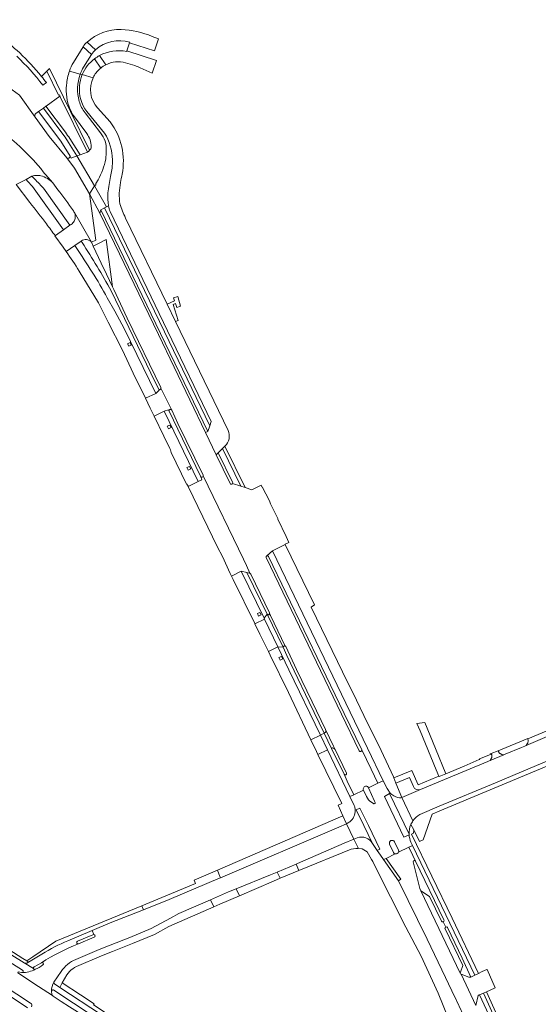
# Model space of a CAD drawing. Extents: x 152048 to 156914, y 461460 to 468786.
# Tile 78 of 256: x 154072 to 154259, y 463706 to 464060. Entities that reach past the tile are written whole.
import ezdxf

# ---------------------------------------------------------------- set-up
doc = ezdxf.new("R2010")
doc.units = 0
doc.header["$LTSCALE"] = 0.75
for name, color, linetype, lineweight in [('B-RO-VH-VERHARDING_ASFALT-GV', 251, 'CONTINUOUS', 18), ('B-RO-VH-VERHARDING_BETONSTRAATSTEEN-GV', 251, 'CONTINUOUS', 18), ('B-RO-VH-VERHARDING_STRAATBAKSTEEN-GV', 251, 'CONTINUOUS', 18), ('B-RO-VH-VERHARDING_TEGEL-GV', 251, 'CONTINUOUS', 18)]:
    doc.layers.add(name, color=color, linetype=linetype, lineweight=lineweight)

msp = doc.modelspace()

# ---------------------------------------------------------------- linework, layer by layer
at = {"layer": 'B-RO-VH-VERHARDING_ASFALT-GV'}
for points in [[(154072.249, 464048.109, 0.0441524), (154056.627, 464060.075)], [(154071.159, 464046.939, -0.0402538), (154080.577, 464036.458)], [(154080.077, 464039.677, 0.0322275), (154072.249, 464048.109)], [(154081.849, 464037.428, 0.0081803), (154080.077, 464039.677)], [(154085.949, 463998.864, -0.0247763), (154091.547, 463991.216)], [(154091.547, 463991.216, -0.0571549), (154091.927, 463990.618)], [(154099.039, 463729.78, 0.722568), (154098.961, 463730.735)], [(154077.439, 463719.14, 0.4182512), (154077.205, 463718.48)], [(154077.869, 463718.257, 0.0624212), (154080.597, 463719.819)], [(154080.597, 463719.819, 0.9167929), (154080.065, 463720.63)], [(154077.205, 463718.48, 0.420317), (154077.869, 463718.257)], [(154084.304, 463708.571, -0.0858448), (154084.034, 463708.837)], [(154130.535, 463678.047, 0.003795), (154084.304, 463708.571)], [(154076.144, 463706.113, -0.4227836), (154076.491, 463704.725)]]:
    msp.add_lwpolyline(points, format="xyb", dxfattribs=at)
for points in [[(154091.927, 463990.618), (154094.882, 463985.646), (154098.044, 463979.977), (154099.662, 463980.69), (154097.378, 463997.367), (154092.014, 464006.604), (154089.262, 464010.31), (154082.908, 464018.067), (154077.818, 464024.962), (154072.137, 464032.919), (154060.185, 464041.565), (154045.635, 464052.138), (154043.741, 464053.661), (154037.913, 464045.631), (154043.922, 464041.271)], [(154080.577, 464036.458), (154081.849, 464037.428)], [(154064.361, 464020.829), (154065.536, 464019.969), (154066.7, 464019.089), (154067.842, 464018.187), (154068.971, 464017.267), (154070.087, 464016.325), (154071.185, 464015.365), (154072.265, 464014.387), (154073.589, 464013.138), (154075.145, 464011.6), (154075.905, 464010.818), (154077.153, 464009.489), (154077.887, 464008.68), (154078.851, 464007.582), (154079.793, 464006.471), (154080.718, 464005.347), (154081.158, 464004.765), (154081.401, 464004.493), (154081.563, 464004.312), (154081.567, 464004.307), (154084.163, 464001.334), (154085.949, 463998.864)], [(154025.587, 463737.416), (154025.828, 463737.279), (154028.901, 463735.536), (154036.287, 463731.11), (154043.649, 463726.672), (154046.965, 463724.645), (154050.39, 463722.591), (154051.238, 463722.082), (154058.824, 463717.291), (154061.621, 463715.513), (154076.144, 463706.113)], [(154098.961, 463730.735), (154098.78, 463730.726), (154098.604, 463730.679), (154093.083, 463728.345), (154093.044, 463728.329), (154093.007, 463728.31), (154092.971, 463728.288), (154092.937, 463728.263), (154092.906, 463728.235), (154092.877, 463728.205), (154092.851, 463728.172), (154092.828, 463728.137), (154092.808, 463728.1), (154092.791, 463728.062), (154092.777, 463728.022), (154092.767, 463727.981), (154092.761, 463727.94), (154092.758, 463727.898), (154092.759, 463727.856), (154092.763, 463727.814), (154092.771, 463727.773), (154092.783, 463727.732), (154092.798, 463727.693), (154092.816, 463727.655), (154092.837, 463727.619), (154092.862, 463727.585), (154092.889, 463727.553), (154092.919, 463727.524), (154092.951, 463727.497), (154092.986, 463727.473), (154093.022, 463727.452), (154093.06, 463727.435), (154093.1, 463727.421), (154093.141, 463727.41), (154093.182, 463727.403), (154093.224, 463727.399), (154093.266, 463727.399), (154093.307, 463727.403), (154093.349, 463727.41), (154093.389, 463727.42)], [(154093.389, 463727.42), (154093.459, 463727.448), (154099.039, 463729.78)], [(154075.093, 463704.418), (154067.692, 463709.292), (154060.541, 463713.869), (154057.758, 463715.659), (154050.364, 463720.281), (154049.211, 463720.949)], [(154080.065, 463720.63), (154077.439, 463719.14)], [(154084.034, 463708.837), (154079.056, 463712.07), (154071.524, 463717.028), (154071.697, 463717.324)]]:
    msp.add_lwpolyline(points, dxfattribs=at)
msp.add_lwpolyline([(154105.606, 463963.972), (154103.382, 463980.923), (154100.383, 463979.371), (154098.713, 463978.522), (154101.501, 463972.457), (154103.483, 463968.528)], close=True, dxfattribs=at)
at = {"layer": 'B-RO-VH-VERHARDING_BETONSTRAATSTEEN-GV'}
for points in [[(154108.724, 464056.546, 0.1838135), (154096.468, 464052.017)], [(154119.954, 464054.065, 0.0827391), (154108.724, 464056.546)], [(154096.468, 464052.017, 0.085181), (154095.052, 464050.309)], [(154111.843, 464051.983, 0.2514809), (154099.56, 464049.266)], [(154099.56, 464049.266, -0.2514809), (154111.843, 464051.983)], [(154099.56, 464049.266, 0.039753), (154098.121, 464047.585)], [(154098.121, 464047.585, -0.039753), (154099.56, 464049.266)], [(154100.99, 464047.203, -0.1666517), (154110.758, 464048.661)], [(154110.758, 464048.661, 0.1666517), (154100.99, 464047.203)], [(154080.577, 464036.458, 0.0402538), (154071.159, 464046.939)], [(154091.602, 464044.681, 0.0464139), (154090.14, 464041.544)], [(154094.725, 464040.287, -0.1404834), (154099.195, 464045.962)], [(154099.195, 464045.962, 0.1404834), (154094.725, 464040.287)], [(154099.195, 464045.962, -0.0573267), (154100.99, 464047.203)], [(154100.99, 464047.203, 0.0573267), (154099.195, 464045.962)], [(154103.267, 464043.848, -0.1847017), (154110.36, 464044.596)], [(154090.14, 464041.544, 0.0686761), (154089.099, 464036.548)], [(154095.242, 464042.978, 0.0447524), (154094.034, 464040.476)], [(154094.034, 464040.476, -0.0447524), (154095.242, 464042.978)], [(154098.945, 464039.709, -0.1006542), (154101.397, 464042.663)], [(154101.397, 464042.663, -0.0402214), (154103.267, 464043.848)], [(154113.665, 464043.55, -0.011746), (154115.546, 464042.804)], [(154080.077, 464039.677, -0.0081803), (154081.849, 464037.428)], [(154094.034, 464040.476, 0.1629573), (154093.675, 464030.676)], [(154093.675, 464030.676, -0.1629573), (154094.034, 464040.476)], [(154093.781, 464036.234, -0.0799155), (154094.725, 464040.287)], [(154094.725, 464040.287, 0.0799155), (154093.781, 464036.234)], [(154100.241, 464028.303, -0.3010624), (154098.686, 464039.201)], [(154098.686, 464039.201, -0.0141229), (154098.945, 464039.709)], [(154089.099, 464036.548, 0.1292059), (154090.315, 464028.018)], [(154096.396, 464027.019, -0.192199), (154093.781, 464036.234)], [(154093.781, 464036.234, 0.192199), (154096.396, 464027.019)], [(154093.675, 464030.676, 0.1036947), (154095.829, 464026.526)], [(154095.829, 464026.526, -0.1036947), (154093.675, 464030.676)], [(154077.818, 464024.962, -0.4007868), (154078.077, 464026.282)], [(154091.18, 464026.221, 0.0252532), (154091.603, 464025.54)], [(154109.092, 464004.428, 0.2123684), (154104.826, 464023.281)], [(154096.362, 464019.089, -0.1540575), (154097.991, 464014.292)], [(154101.301, 464019.348, -0.1958193), (154103.378, 464012.93)], [(154103.378, 464012.93, 0.1958193), (154101.301, 464019.348)], [(154105.617, 464009.686, 0.1308369), (154102.804, 464019.278)], [(154102.804, 464019.278, -0.1308369), (154105.617, 464009.686)], [(154097.155, 464012.764, -0.1023276), (154096.799, 464012.476)], [(154097.991, 464014.292, -0.1856686), (154097.784, 464013.544)], [(154103.378, 464012.93, -0.023448), (154103.22, 464009.944)], [(154103.22, 464009.944, 0.023448), (154103.378, 464012.93)], [(154089.959, 464010.236, -0.4016125), (154089.262, 464010.31)], [(154090.344, 464010.966, -0.335923), (154090.172, 464010.424)], [(154103.22, 464009.944, -0.075798), (154100.443, 464002.466)], [(154100.443, 464002.466, 0.075798), (154103.22, 464009.944)], [(154105.483, 464006.658, 0.0303821), (154105.617, 464009.686)], [(154105.617, 464009.686, -0.0303821), (154105.483, 464006.658)], [(154076.768, 464003.784, -0.0723701), (154078.329, 464004.049)], [(154078.329, 464004.049, -0.071821), (154079.901, 464003.87)], [(154079.901, 464003.87, -0.0704965), (154082.213, 464002.905)], [(154082.213, 464002.905, -0.070163), (154084.163, 464001.334)], [(154104.011, 463997.758, -0.0256225), (154104.917, 464003.689)], [(154104.917, 464003.689, 0.0256225), (154104.011, 463997.758)], [(154108.527, 464001.476, -0.0152056), (154109.092, 464004.428)], [(154099.693, 464001.065, 0.263909), (154099.681, 464000.58)], [(154099.681, 464000.58, -0.263909), (154099.693, 464001.065)], [(154108.279, 463993.783, -0.0834538), (154108.527, 464001.476)], [(154104.227, 463993.071, -0.0687022), (154104.011, 463997.758)], [(154104.011, 463997.758, 0.0687022), (154104.227, 463993.071)], [(154104.227, 463993.071, 0.0312187), (154104.752, 463990.984)], [(154110.297, 463988.669, -0.0195902), (154108.279, 463993.783)], [(154092.189, 463988.542, -0.1113563), (154091.576, 463987.183)], [(154091.927, 463990.618, -0.0553495), (154092.166, 463989.951)], [(154092.166, 463989.951, -0.1114316), (154092.189, 463988.542)], [(154091.576, 463987.183, -0.1123249), (154090.442, 463986.215)], [(154094.461, 463980.428, -0.1007067), (154095.342, 463980.841)], [(154095.342, 463980.841, -0.0999656), (154096.312, 463980.906)], [(154096.312, 463980.906, -0.0932671), (154097.266, 463980.605)], [(154097.266, 463980.605, -0.0924707), (154098.044, 463979.977)], [(154123.02, 463927.185, -0.1467604), (154122.842, 463926.995)], [(154123.069, 463927.429, -0.1520908), (154123.02, 463927.185)], [(154126.281, 463919.784, -0.1238413), (154126.452, 463919.817)], [(154126.452, 463919.817, -0.13256), (154126.725, 463919.739)], [(154126.725, 463919.739, -0.1316092), (154126.934, 463919.545)], [(154146.102, 463906.575, 0.3294605), (154147.189, 463912.212)], [(154138.21, 463895.734, -0.2082046), (154137.92, 463895.438)], [(154138.197, 463896.148, -0.1552672), (154138.24, 463895.845)], [(154138.24, 463895.845, -0.052645), (154138.21, 463895.734)], [(154137.548, 463895.445, -0.1277479), (154137.365, 463895.59)], [(154137.92, 463895.438, -0.2070175), (154137.548, 463895.445)], [(154148.856, 463893.163, -0.6917977), (154147.967, 463893.154)], [(154160.904, 463866.582, -0.0788416), (154160.915, 463866.747)], [(154160.949, 463866.423, -0.0806429), (154160.904, 463866.582)], [(154160.915, 463866.747, -0.0895414), (154160.997, 463866.929)], [(154160.997, 463866.929, -0.0961186), (154161.135, 463867.072)], [(154154.942, 463860.817, -0.077072), (154155.056, 463860.782)], [(154155.056, 463860.782, -0.0785336), (154155.161, 463860.724)], [(154155.161, 463860.724, -0.063944), (154155.277, 463860.62)], [(154155.277, 463860.62, -0.0682492), (154155.369, 463860.495)], [(154162.098, 463846.21, -0.1801938), (154161.865, 463845.938)], [(154162.111, 463846.568, -0.1759486), (154162.098, 463846.21)], [(154161.541, 463845.878, -0.1764248), (154161.251, 463846.035)], [(154161.865, 463845.938, -0.172635), (154161.541, 463845.878)], [(154167.014, 463834.153, -0.1671823), (154167.116, 463834.44)], [(154167.116, 463834.44, -0.1617352), (154167.367, 463834.614)], [(154167.367, 463834.614, -0.1566654), (154167.718, 463834.605)], [(154167.718, 463834.605, -0.1589496), (154167.997, 463834.392)], [(154182.245, 463804.578, -0.1474448), (154182.325, 463803.764)], [(154185.196, 463797.862, -0.1592507), (154185.727, 463797.363)], [(154195.275, 463797.199, -0.9688302), (154194.375, 463796.883)], [(154189.787, 463788.872, -0.9828934), (154188.921, 463788.441)], [(154197.75, 463783.594, 1.002236), (154195.942, 463782.74)], [(154195.942, 463782.74, -1.002236), (154197.75, 463783.594)], [(154216.465, 463782.932, -0.4131472), (154213.907, 463784.027)], [(154196.975, 463780.469, 0.1333717), (154198.839, 463778.352)], [(154198.839, 463778.352, -0.1333717), (154196.975, 463780.469)], [(154208.302, 463780.114, -0.1265512), (154205.538, 463781.65)], [(154209.381, 463779.931, -0.0434105), (154208.302, 463780.114)], [(154192.953, 463775.533, -0.2370599), (154191.038, 463771.361)], [(154192.624, 463777.168, -0.0837249), (154192.953, 463775.533)], [(154199.63, 463777.847, 0.6616106), (154200.089, 463778.233)], [(154200.089, 463778.233, -0.6616106), (154199.63, 463777.847)], [(154212.934, 463770.333, -0.0444703), (154213.732, 463771.689)], [(154213.732, 463771.689, -0.0968874), (154216.204, 463774.027)], [(154191.038, 463771.361, -0.0682132), (154189.859, 463770.653)], [(154212.309, 463766.868, -0.1139846), (154212.934, 463770.333)], [(154193.687, 463765.585, -0.3674583), (154199.155, 463763.584)], [(154199.155, 463763.584, 0.3674583), (154193.687, 463765.585)], [(154207.136, 463764.141, 0.939833), (154205.308, 463763.243)], [(154205.308, 463763.243, -0.939833), (154207.136, 463764.141)], [(154213.007, 463763.996, -0.0900831), (154212.32, 463766.691)], [(154208.557, 463760.443, 0.1873077), (154208.513, 463761.169)], [(154208.513, 463761.169, -0.1873077), (154208.557, 463760.443)], [(154206.716, 463760.277, 0.2184532), (154207.373, 463759.772)], [(154207.373, 463759.772, -0.2184532), (154206.716, 463760.277)], [(154207.373, 463759.772, 0.390905), (154208.557, 463760.443)], [(154208.557, 463760.443, -0.390905), (154207.373, 463759.772)], [(154213.799, 463756.972, -0.7763602), (154214.636, 463757.206)], [(154224.608, 463735.344, -0.4101874), (154223.949, 463735.598)], [(154225.291, 463732.769, -0.4155702), (154225.499, 463733.448)], [(154098.961, 463730.735, -0.722568), (154099.039, 463729.78)], [(154093.389, 463727.42, 0.0466531), (154080.065, 463720.63)], [(154080.597, 463719.819, -0.0624212), (154077.869, 463718.257)], [(154080.065, 463720.63, -0.9167929), (154080.597, 463719.819)], [(154087.121, 463717.464, -0.1526956), (154092.443, 463721.763)], [(154077.869, 463718.257, -0.121394), (154073.142, 463717.057)], [(154230.737, 463716.82, -0.2194746), (154230.78, 463717.244)], [(154231.028, 463716.51, -0.2179108), (154230.737, 463716.82)], [(154083.728, 463710.381, -0.1599396), (154084.586, 463713.671)], [(154084.034, 463708.837, -0.1034993), (154083.856, 463709.241)], [(154232.194, 463701.015, 0.0044209), (154228.798, 463708.252)], [(154228.798, 463708.252, -0.0044209), (154232.194, 463701.015)]]:
    msp.add_lwpolyline(points, format="xyb", dxfattribs=at)
for points in [[(154096.468, 464052.017), (154099.56, 464049.266)], [(154099.56, 464049.266), (154096.468, 464052.017)], [(154110.758, 464048.661), (154110.835, 464048.896), (154111.765, 464051.745), (154111.843, 464051.983)], [(154111.843, 464051.983), (154111.765, 464051.745), (154120.748, 464048.811), (154122.187, 464053.218), (154119.954, 464054.065)], [(154095.242, 464042.978), (154098.121, 464047.585), (154095.052, 464050.309), (154091.602, 464044.681)], [(154095.052, 464050.309), (154098.121, 464047.585)], [(154121.41, 464045.443), (154110.835, 464048.896), (154110.758, 464048.661)], [(154098.121, 464047.585), (154095.242, 464042.978)], [(154101.397, 464042.663), (154099.195, 464045.962)], [(154099.195, 464045.962), (154101.397, 464042.663)], [(154100.99, 464047.203), (154103.267, 464043.848)], [(154103.267, 464043.848), (154100.99, 464047.203)], [(154110.36, 464044.596), (154113.665, 464043.55)], [(154115.546, 464042.804), (154119.915, 464040.858), (154121.41, 464045.443)], [(154060.185, 464041.565), (154072.137, 464032.919), (154077.818, 464024.962)], [(154078.077, 464026.282), (154079.058, 464027.026), (154080.77, 464028.251), (154080.778, 464028.257), (154081.702, 464028.895), (154081.721, 464028.908), (154086.727, 464032.501), (154086.831, 464032.575), (154086.581, 464033.051), (154086.248, 464032.888), (154081.972, 464041.574), (154080.077, 464039.677)], [(154094.034, 464040.476), (154090.14, 464041.544)], [(154090.14, 464041.544), (154094.034, 464040.476)], [(154094.725, 464040.287), (154094.034, 464040.476)], [(154094.034, 464040.476), (154094.725, 464040.287)], [(154098.686, 464039.201), (154094.725, 464040.287)], [(154094.725, 464040.287), (154098.686, 464039.201)], [(154081.849, 464037.428), (154080.577, 464036.458)], [(154090.315, 464028.018), (154090.735, 464027.097), (154091.18, 464026.221)], [(154102.804, 464019.278), (154096.396, 464027.019)], [(154096.396, 464027.019), (154102.804, 464019.278)], [(154104.826, 464023.281), (154100.241, 464028.303)], [(154091.603, 464025.54), (154096.362, 464019.089)], [(154095.829, 464026.526), (154101.301, 464019.348)], [(154101.301, 464019.348), (154095.829, 464026.526)], [(154084.163, 464001.334), (154081.567, 464004.307), (154081.563, 464004.312), (154081.401, 464004.493), (154081.158, 464004.765), (154080.718, 464005.347), (154079.793, 464006.471), (154078.851, 464007.582), (154077.887, 464008.68), (154077.153, 464009.489), (154075.905, 464010.818), (154075.145, 464011.6), (154073.589, 464013.138), (154072.265, 464014.387), (154071.185, 464015.365), (154070.087, 464016.325), (154068.971, 464017.267), (154067.842, 464018.187), (154066.7, 464019.089), (154065.536, 464019.969), (154064.361, 464020.829), (154063.348, 464019.36), (154063.368, 464019.343)], [(154097.784, 464013.544), (154097.417, 464013.089), (154097.155, 464012.764)], [(154089.262, 464010.31), (154092.014, 464006.604), (154097.378, 463997.367), (154099.115, 464000.268), (154092.784, 464011.014), (154090.745, 464010.271), (154090.344, 464010.966)], [(154090.172, 464010.424), (154089.959, 464010.236)], [(154094.029, 464011.467), (154092.784, 464011.014), (154099.115, 464000.268), (154099.681, 464000.58)], [(154096.799, 464012.476), (154096.606, 464012.405), (154094.029, 464011.467)], [(154104.917, 464003.689), (154105.483, 464006.658)], [(154105.483, 464006.658), (154104.917, 464003.689)], [(154070.917, 464000.748), (154074.522, 464002.601), (154076.631, 464003.712), (154076.768, 464003.784)], [(154100.443, 464002.466), (154099.693, 464001.065)], [(154099.693, 464001.065), (154100.443, 464002.466)], [(154099.681, 464000.58), (154099.115, 464000.268), (154103.474, 463992.689), (154104.227, 463993.071)], [(154147.967, 463893.154), (154142.961, 463903.39), (154139.12, 463911.473), (154122.146, 463946.744), (154101.048, 463990.394), (154097.378, 463997.367), (154099.662, 463980.69), (154098.044, 463979.977), (154098.713, 463978.522), (154100.383, 463979.371), (154103.382, 463980.923), (154105.606, 463963.972), (154106.062, 463962.993), (154110.898, 463952.612), (154122.962, 463927.647), (154123.055, 463927.457), (154123.069, 463927.429)], [(154098.044, 463979.977), (154094.882, 463985.646), (154091.927, 463990.618)], [(154104.752, 463990.984), (154125.451, 463948.086), (154141.179, 463915.445), (154140.636, 463913.886), (154139.935, 463911.848), (154139.12, 463911.473)], [(154147.189, 463912.212), (154128.293, 463951.394), (154125.301, 463957.618), (154110.297, 463988.669)], [(154090.442, 463986.215), (154090.247, 463986.107), (154090.262, 463986.087), (154087.964, 463984.458), (154085.082, 463982.401), (154084.986, 463982.332), (154084.947, 463982.304), (154087.909, 463978.209), (154088.976, 463976.616), (154088.999, 463976.632), (154092.052, 463978.754), (154094.352, 463980.351), (154094.461, 463980.428)], [(154122.842, 463926.995), (154122.809, 463926.977), (154122.774, 463926.962), (154122.738, 463926.95), (154122.701, 463926.941), (154122.664, 463926.935), (154122.626, 463926.932), (154122.588, 463926.933), (154122.26, 463926.903), (154122.362, 463926.691), (154121.174, 463925.48), (154117.508, 463923.786), (154119.23, 463920.272), (154120.642, 463917.348), (154124.199, 463919.211), (154125.773, 463919.593), (154125.858, 463919.418), (154126.144, 463919.677), (154126.167, 463919.703), (154126.193, 463919.727), (154126.22, 463919.749), (154126.25, 463919.768), (154126.281, 463919.784)], [(154126.934, 463919.545), (154123.069, 463927.429)], [(154123.069, 463927.429), (154126.934, 463919.545), (154129.182, 463914.77), (154138.197, 463896.148)], [(154139.12, 463911.473), (154142.961, 463903.39), (154143.63, 463904.131), (154145.239, 463905.714), (154146.102, 463906.575)], [(154155.056, 463860.782), (154153.829, 463863.56), (154152.714, 463865.911), (154138.24, 463895.845)], [(154138.24, 463895.845), (154152.714, 463865.911), (154153.829, 463863.56), (154155.056, 463860.782)], [(154137.365, 463895.59), (154137.807, 463894.498), (154136.442, 463893.84), (154132.834, 463892.089), (154143.46, 463870.209), (154145.207, 463866.844), (154148.002, 463860.764), (154148.244, 463860.239)], [(154161.135, 463867.072), (154163.157, 463868.912), (154167.714, 463871.161), (154167.763, 463871.185), (154167.739, 463871.234), (154169.118, 463871.901), (154168.096, 463874.016), (154165.053, 463880.313), (154165.1, 463880.464), (154162.473, 463885.806), (154162.057, 463886.846), (154159.534, 463891.891), (154159.383, 463891.938), (154159.111, 463892.497), (154155.733, 463890.828), (154153.367, 463891.632), (154151.834, 463892.152), (154148.856, 463893.163)], [(154194.375, 463796.883), (154188.07, 463810.049), (154160.949, 463866.423)], [(154148.244, 463860.239), (154148.447, 463859.797), (154151.969, 463861.581), (154153.916, 463861.081), (154154.942, 463860.817)], [(154155.369, 463860.495), (154162.111, 463846.568)], [(154167.718, 463834.605), (154162.5, 463845.622), (154162.098, 463846.21)], [(154162.098, 463846.21), (154162.5, 463845.622), (154167.718, 463834.605)], [(154161.251, 463846.035), (154167.014, 463834.153)], [(154167.997, 463834.392), (154171.884, 463826.204), (154177.501, 463814.485), (154182.245, 463804.578), (154185.16, 463798.561), (154185.727, 463797.363), (154189.787, 463788.872)], [(154216.204, 463774.027), (154223.097, 463776.916), (154243.446, 463785.394), (154255.871, 463790.631), (154290.707, 463805.282), (154287.714, 463812.865), (154274.946, 463807.482), (154265.115, 463803.34), (154264.969, 463803.278), (154264.509, 463803.083), (154254.434, 463798.827), (154253.918, 463798.609), (154252.761, 463798.128), (154246.861, 463795.65), (154246.392, 463795.457), (154241.472, 463793.433), (154240.96, 463793.222), (154240.611, 463793.056), (154225.094, 463786.572), (154216.465, 463782.932), (154209.722, 463780.078), (154213.732, 463771.689)], [(154182.325, 463803.764), (154182.191, 463803.45), (154181.777, 463803.267), (154184.428, 463797.765), (154184.823, 463797.972), (154185.196, 463797.862)], [(154185.727, 463797.363), (154185.16, 463798.561), (154182.245, 463804.578)], [(154262.472, 463804.31), (154255.037, 463801.225), (154255.089, 463801.059), (154255.127, 463800.889), (154255.151, 463800.717), (154255.16, 463800.544), (154255.155, 463800.37), (154255.135, 463800.197), (154255.102, 463800.027), (154255.054, 463799.859), (154254.992, 463799.697), (154254.917, 463799.54), (154254.829, 463799.39), (154254.434, 463798.827), (154264.509, 463803.083)], [(154197.75, 463783.594), (154201.123, 463785.201), (154198.651, 463790.289), (154195.275, 463797.199)], [(154188.921, 463788.441), (154190.105, 463785.951), (154192.428, 463781.079), (154195.942, 463782.74)], [(154212.32, 463766.691), (154210.443, 463765.818), (154203.436, 463780.482), (154205.268, 463781.5), (154205.538, 463781.65), (154204.391, 463783.322), (154203.029, 463786.08), (154201.123, 463785.201), (154197.75, 463783.594), (154199.832, 463778.784), (154200.089, 463778.233)], [(154213.907, 463784.027), (154212.513, 463787.325), (154207.548, 463785.227), (154209.722, 463780.078), (154216.465, 463782.932)], [(154196.975, 463780.469), (154195.942, 463782.74), (154192.428, 463781.079), (154191.064, 463780.509), (154192.624, 463777.168)], [(154195.942, 463782.74), (154196.975, 463780.469)], [(154200.089, 463778.233), (154199.832, 463778.784), (154197.75, 463783.594)], [(154205.538, 463781.65), (154205.268, 463781.5), (154212.309, 463766.868)], [(154213.732, 463771.689), (154209.722, 463780.078), (154209.381, 463779.931)], [(154192.953, 463775.533), (154193.29, 463775.67), (154194.647, 463776.286), (154197.731, 463769.993), (154201.779, 463761.503), (154200.828, 463761.059), (154202.056, 463759.282), (154203.134, 463757.72), (154204.123, 463758.159), (154207.373, 463759.772)], [(154199.155, 463763.584), (154196.104, 463769.964), (154193.29, 463775.67), (154192.953, 463775.533)], [(154198.839, 463778.352), (154199.63, 463777.847)], [(154199.63, 463777.847), (154198.839, 463778.352)], [(154092.443, 463721.763), (154100.79, 463725.321), (154104.736, 463726.924), (154111.848, 463729.69), (154119.572, 463732.917), (154126.485, 463736.605), (154129.481, 463738.298), (154140.86, 463743.28), (154147.307, 463746.102), (154150.066, 463747.216), (154162.497, 463752.234), (154164.914, 463753.253), (154171.7, 463756.114), (154172.177, 463756.315), (154189.034, 463763.653), (154192.494, 463765.112), (154189.859, 463770.653), (154187.065, 463769.439), (154144.514, 463751.219), (154144.388, 463751.165), (154125.996, 463743.367), (154116.736, 463739.684), (154104.797, 463734.935), (154098.328, 463732.219), (154098.961, 463730.735)], [(154189.859, 463770.653), (154192.494, 463765.112), (154193.687, 463765.585)], [(154193.687, 463765.585), (154192.494, 463765.112), (154192.501, 463765.097), (154194.053, 463761.995), (154193.374, 463761.73), (154195.489, 463761.619), (154197.218, 463760.576), (154198.855, 463757.758), (154199.267, 463757.048), (154201.617, 463752.325), (154205.687, 463744.302), (154211.123, 463733.435), (154216.669, 463722.966), (154222.809, 463709.613), (154226.638, 463700.138)], [(154228.798, 463708.252), (154225.455, 463715.311), (154218.809, 463729.149), (154208.514, 463750.05), (154203.134, 463757.72), (154202.056, 463759.282), (154200.828, 463761.059), (154199.155, 463763.584)], [(154205.308, 463763.243), (154206.716, 463760.277)], [(154206.716, 463760.277), (154205.308, 463763.243)], [(154208.513, 463761.169), (154207.136, 463764.141)], [(154207.136, 463764.141), (154208.513, 463761.169)], [(154208.557, 463760.443), (154212.223, 463762.187)], [(154214.636, 463757.206), (154213.687, 463759.16), (154212.223, 463762.187), (154208.557, 463760.443)], [(154212.223, 463762.187), (154213.585, 463762.835), (154213.007, 463763.996)], [(154207.373, 463759.772), (154204.123, 463758.159), (154209.371, 463750.664), (154208.514, 463750.05), (154218.809, 463729.149), (154225.455, 463715.311), (154228.798, 463708.252)], [(154230.737, 463716.82), (154216.544, 463746.444), (154216.141, 463747.324), (154213.799, 463756.972)], [(154223.949, 463735.598), (154219.725, 463744.414), (154216.544, 463746.444), (154230.737, 463716.82)], [(154225.499, 463733.448), (154224.608, 463735.344)], [(154230.78, 463717.244), (154231.658, 463719.599), (154225.291, 463732.769)], [(154099.039, 463729.78), (154093.459, 463727.448), (154093.389, 463727.42)], [(154073.142, 463717.057), (154072.901, 463717.057), (154071.697, 463717.324), (154071.524, 463717.028), (154079.056, 463712.07), (154084.034, 463708.837)], [(154084.586, 463713.671), (154087.121, 463717.464)], [(154236.328, 463705.187), (154231.028, 463716.51)], [(154083.856, 463709.241), (154083.737, 463710.232), (154083.729, 463710.337), (154083.728, 463710.381)]]:
    msp.add_lwpolyline(points, dxfattribs=at)
for points in [[(154097.378, 463997.367), (154101.048, 463990.394), (154101.418, 463991.647), (154102.766, 463992.338), (154103.474, 463992.689), (154099.115, 464000.268)], [(154129.114, 463960.417), (154127.63, 463959.964), (154127.939, 463958.932), (154125.301, 463957.618), (154128.293, 463951.394), (154129.235, 463951.833), (154127.469, 463957.613), (154128.318, 463957.865), (154128.722, 463956.519), (154130.129, 463956.955)], [(154161.718, 463832.621), (154165.141, 463834.281), (154160.351, 463844.265), (154156.856, 463842.609), (154158.693, 463838.836)], [(154161.251, 463846.035), (154160.229, 463844.587), (154160.351, 463844.265), (154165.141, 463834.281), (154167.014, 463834.153)], [(154225.556, 463788.621), (154221.874, 463797.741), (154217.953, 463807.103), (154215.167, 463806.733), (154216.29, 463804.056), (154222.019, 463790.101), (154223.028, 463787.814), (154223.185, 463787.618)], [(154179.539, 463795.6), (154182.987, 463797.275), (154180.468, 463802.505), (154177.043, 463800.833), (154179.031, 463796.645)], [(154244.364, 463796.938), (154241.856, 463795.906), (154241.993, 463795.581), (154242.041, 463795.435), (154242.076, 463795.285), (154242.099, 463795.132), (154242.109, 463794.979), (154242.106, 463794.824), (154242.091, 463794.671), (154242.063, 463794.52), (154242.022, 463794.371), (154241.969, 463794.226), (154241.904, 463794.087), (154241.828, 463793.953), (154241.472, 463793.433), (154246.392, 463795.457), (154245.728, 463795.604), (154245.572, 463795.653), (154245.42, 463795.715), (154245.273, 463795.791), (154245.134, 463795.878), (154245.003, 463795.977), (154244.881, 463796.088), (154244.769, 463796.208), (154244.668, 463796.337), (154244.578, 463796.475), (154244.501, 463796.62)], [(154212.309, 463766.868), (154205.268, 463781.5), (154203.436, 463780.482), (154210.443, 463765.818), (154212.32, 463766.691)], [(154199.155, 463763.584), (154200.828, 463761.059), (154201.779, 463761.503), (154197.731, 463769.993), (154194.647, 463776.286), (154193.29, 463775.67), (154196.104, 463769.964)], [(154204.123, 463758.159), (154203.134, 463757.72), (154208.514, 463750.05), (154209.371, 463750.664)], [(154140.86, 463743.28), (154142.098, 463740.703), (154144.301, 463741.659), (154151.276, 463744.687), (154150.066, 463747.216), (154147.307, 463746.102)], [(154234.511, 463715.441), (154233.801, 463715.368), (154231.028, 463716.51), (154236.328, 463705.187), (154237.187, 463708.761), (154237.54, 463709.003), (154237.63, 463709.044), (154239.052, 463709.677), (154240.141, 463710.161), (154241.561, 463710.791), (154243.331, 463711.577), (154240.405, 463718.206), (154240.302, 463718.159), (154238.661, 463717.405), (154237.252, 463716.758), (154236.035, 463716.178)]]:
    msp.add_lwpolyline(points, close=True, dxfattribs=at)
at = {"layer": 'B-RO-VH-VERHARDING_STRAATBAKSTEEN-GV'}
for points in [[(154172.715, 463753.78), (154171.7, 463756.114), (154164.914, 463753.253), (154165.986, 463751.017)], [(154144.514, 463751.219), (154143.922, 463752.6), (154143.38, 463753.872), (154134.981, 463750.386), (154135.512, 463749.108), (154116.18, 463741.08), (154116.736, 463739.684), (154125.996, 463743.367), (154144.388, 463751.165)]]:
    msp.add_lwpolyline(points, close=True, dxfattribs=at)
at = {"layer": 'B-RO-VH-VERHARDING_TEGEL-GV'}
for points in [[(154082.935, 464042.549), (154081.972, 464041.574), (154086.248, 464032.888), (154086.581, 464033.051), (154086.831, 464032.575), (154086.727, 464032.501), (154096.606, 464012.405), (154096.799, 464012.476)], [(154097.155, 464012.764), (154097.417, 464013.089), (154090.57, 464027.016), (154082.935, 464042.549)], [(154088.167, 464018.377), (154080.77, 464028.251), (154079.058, 464027.026)], [(154079.058, 464027.026), (154087.021, 464016.366), (154090.344, 464010.966), (154090.745, 464010.271), (154092.784, 464011.014), (154089.822, 464015.85)], [(154080.778, 464028.257), (154080.77, 464028.251), (154088.167, 464018.377)], [(154088.697, 464019.569), (154081.702, 464028.895), (154080.778, 464028.257)], [(154089.822, 464015.85), (154092.784, 464011.014), (154094.029, 464011.467), (154090.261, 464017.286)], [(154074.522, 464002.601), (154070.917, 464000.748), (154075.894, 463994.268)], [(154076.631, 464003.712), (154074.522, 464002.601)], [(154076.828, 463999.999), (154076.834, 463999.994), (154087.964, 463984.458), (154090.262, 463986.087)], [(154084.986, 463982.332), (154085.082, 463982.401), (154087.964, 463984.458), (154076.834, 463999.994), (154076.828, 463999.999)], [(154090.262, 463986.087), (154090.247, 463986.107), (154080.779, 463999.386), (154080.219, 464000)], [(154104.227, 463993.071), (154103.474, 463992.689), (154102.766, 463992.338)], [(154102.766, 463992.338), (154124.359, 463947.659), (154140.636, 463913.886), (154141.179, 463915.445), (154125.451, 463948.086), (154104.752, 463990.984)], [(154092.513, 463978.111), (154092.052, 463978.754), (154088.999, 463976.632)], [(154094.7, 463979.863), (154094.352, 463980.351), (154092.052, 463978.754), (154092.513, 463978.111)], [(154093.674, 463969.605), (154100.547, 463958.188), (154104.042, 463951.24), (154109.182, 463941.106), (154113.047, 463932.886), (154117.508, 463923.786), (154121.174, 463925.48), (154109.839, 463948.967), (154106.509, 463955.163), (154103.762, 463960.012)], [(154103.762, 463960.012), (154106.509, 463955.163), (154109.839, 463948.967), (154121.174, 463925.48), (154122.362, 463926.691), (154122.26, 463926.903), (154119.423, 463932.808), (154105.115, 463962.445)], [(154148.856, 463893.163), (154151.834, 463892.152), (154145.239, 463905.714), (154143.63, 463904.131), (154148.821, 463893.564)], [(154209.381, 463779.931), (154209.722, 463780.078), (154207.548, 463785.227), (154206.894, 463787.138), (154206.702, 463787.564), (154202.298, 463797.019), (154201.77, 463798.116), (154197.43, 463806.8), (154192.067, 463817.886), (154190.336, 463821.414), (154177.123, 463848.552), (154178.256, 463849.467), (154167.763, 463871.185), (154167.714, 463871.161), (154163.157, 463868.912)], [(154203.029, 463786.08), (154197.331, 463797.8), (154163.157, 463868.912), (154161.135, 463867.072)], [(154163.157, 463868.912), (154197.331, 463797.8), (154203.029, 463786.08), (154204.391, 463783.322), (154205.538, 463781.65)], [(154161.773, 463866.799), (154180.857, 463827.215), (154188.977, 463810.334), (154195.275, 463797.199), (154198.651, 463790.289), (154201.123, 463785.201), (154203.029, 463786.08)], [(154212.934, 463770.333), (154214.045, 463768.46), (154216.079, 463764.287), (154217.353, 463764.908), (154220.637, 463774.073), (154223.427, 463775.279), (154274.809, 463796.765), (154312.541, 463812.659), (154310.172, 463813.466), (154303.66, 463810.712), (154292.257, 463805.934), (154290.707, 463805.282), (154255.871, 463790.631), (154243.446, 463785.394), (154223.097, 463776.916), (154216.204, 463774.027)], [(154191.064, 463780.509), (154182.987, 463797.275), (154179.539, 463795.6), (154188.103, 463777.981), (154186.835, 463777.334), (154188.519, 463773.493), (154189.859, 463770.653)], [(154216.465, 463782.932), (154225.094, 463786.572), (154240.611, 463793.056), (154240.96, 463793.222), (154241.472, 463793.433), (154241.828, 463793.953), (154241.904, 463794.087), (154241.969, 463794.226), (154242.022, 463794.371), (154242.063, 463794.52), (154242.091, 463794.671), (154242.106, 463794.824), (154242.109, 463794.979), (154242.099, 463795.132), (154242.076, 463795.285), (154242.041, 463795.435), (154241.993, 463795.581), (154241.856, 463795.906), (154241.531, 463795.772), (154241.624, 463795.555), (154237.63, 463794), (154237.731, 463793.763), (154237.603, 463793.709), (154232.203, 463791.428), (154225.556, 463788.621), (154223.185, 463787.618), (154223.028, 463787.814), (154222.425, 463787.561), (154215.586, 463784.687), (154213.352, 463789.857), (154206.894, 463787.138), (154207.548, 463785.227)], [(154207.548, 463785.227), (154212.513, 463787.325), (154213.907, 463784.027)], [(154192.624, 463777.168), (154191.064, 463780.509)], [(154213.007, 463763.996), (154213.585, 463762.835), (154236.035, 463716.178), (154237.252, 463716.758), (154227.868, 463736.629), (154213.199, 463766.941), (154213.921, 463767.237), (154214.045, 463768.46), (154212.934, 463770.333)], [(154212.309, 463766.868), (154212.32, 463766.691)], [(154234.511, 463715.441), (154236.035, 463716.178), (154213.585, 463762.835), (154212.223, 463762.187), (154213.687, 463759.16), (154214.636, 463757.206), (154224.856, 463736.024)], [(154089.573, 463728.546), (154098.328, 463732.219), (154104.797, 463734.935), (154116.736, 463739.684), (154116.18, 463741.08), (154085.247, 463728.346), (154076.979, 463722.78), (154077.021, 463722.722), (154076.602, 463722.453), (154074.758, 463721.285), (154075.436, 463720.853)], [(154084.747, 463713.008), (154086.648, 463711.749), (154087.194, 463712.706), (154087.584, 463713.398), (154089.211, 463716.284), (154089.674, 463716.898), (154090.189, 463717.471), (154090.749, 463717.995), (154091.354, 463718.471), (154091.998, 463718.889), (154092.678, 463719.249), (154101.709, 463723.106), (154105.638, 463724.698), (154112.776, 463727.475), (154120.705, 463730.8), (154125.862, 463733.654), (154142.098, 463740.703), (154140.86, 463743.28), (154129.481, 463738.298), (154126.485, 463736.605), (154119.572, 463732.917), (154111.848, 463729.69), (154104.736, 463726.924), (154100.79, 463725.321), (154092.443, 463721.763)], [(154224.608, 463735.344), (154225.499, 463733.448)], [(154226.16, 463733.249), (154231.451, 463722.214), (154234.511, 463715.441)], [(154093.389, 463727.42), (154093.349, 463727.41), (154093.307, 463727.403), (154093.266, 463727.399), (154093.224, 463727.399), (154093.182, 463727.403), (154093.141, 463727.41), (154093.1, 463727.421), (154093.06, 463727.435), (154093.022, 463727.452), (154092.986, 463727.473), (154092.951, 463727.497), (154092.919, 463727.524), (154092.889, 463727.553), (154092.862, 463727.585), (154092.837, 463727.619), (154092.816, 463727.655), (154092.798, 463727.693), (154092.783, 463727.732), (154092.771, 463727.773), (154092.763, 463727.814), (154092.759, 463727.856), (154092.758, 463727.898), (154092.761, 463727.94), (154092.767, 463727.981), (154092.777, 463728.022), (154092.791, 463728.062), (154092.808, 463728.1), (154092.828, 463728.137), (154092.851, 463728.172), (154092.877, 463728.205), (154092.906, 463728.235), (154092.937, 463728.263), (154092.971, 463728.288), (154093.007, 463728.31), (154093.044, 463728.329), (154093.083, 463728.345), (154098.604, 463730.679), (154098.78, 463730.726), (154098.961, 463730.735), (154098.328, 463732.219), (154089.573, 463728.546)], [(154069.452, 463723.378), (154073.844, 463720.617), (154074.76, 463720.452), (154075.436, 463720.853), (154074.758, 463721.285), (154073.382, 463722.161), (154065.369, 463727.265)], [(154066.087, 463722.445), (154073.296, 463717.923)], [(154077.205, 463718.48), (154073.844, 463720.617), (154069.452, 463723.378)], [(154080.25, 463723.709), (154075.436, 463720.853), (154074.76, 463720.452), (154073.844, 463720.617), (154077.205, 463718.48)], [(154075.436, 463720.853), (154080.25, 463723.709)], [(154077.439, 463719.14), (154080.065, 463720.63)], [(154087.121, 463717.464), (154084.586, 463713.671)], [(154190.732, 463640.457), (154178.563, 463649.253), (154163.794, 463659.657), (154146.74, 463671.697), (154144.878, 463672.902), (154140.598, 463675.68), (154134.269, 463680.053), (154125.007, 463686.249), (154101.655, 463701.811), (154086.648, 463711.749), (154084.747, 463713.008)], [(154083.728, 463710.381), (154083.739, 463710.425), (154083.749, 463710.467), (154083.764, 463710.509), (154083.782, 463710.549), (154083.803, 463710.588), (154083.828, 463710.624), (154083.856, 463710.659), (154083.887, 463710.69), (154083.92, 463710.719), (154083.956, 463710.745), (154083.994, 463710.767), (154084.034, 463710.786), (154084.075, 463710.802), (154084.117, 463710.814), (154084.161, 463710.822), (154084.205, 463710.826), (154084.249, 463710.827), (154084.293, 463710.823), (154084.336, 463710.816), (154084.379, 463710.805), (154084.421, 463710.79), (154084.461, 463710.772), (154084.499, 463710.75), (154105.799, 463696.672)]]:
    msp.add_lwpolyline(points, dxfattribs=at)
for points in [[(154088.167, 464018.377, -0.0224964), (154089.822, 464015.85)], [(154089.822, 464015.85, 0.0224964), (154088.167, 464018.377)], [(154090.261, 464017.286, 0.0132321), (154088.697, 464019.569)], [(154096.799, 464012.476, 0.1023276), (154097.155, 464012.764)], [(154074.522, 464002.601, -0.0114176), (154076.828, 463999.999)], [(154076.828, 463999.999, 0.0114176), (154074.522, 464002.601)], [(154080.219, 464000, 0.0131469), (154076.631, 464003.712)], [(154075.894, 463994.268, -0.0085417), (154081.88, 463986.553)], [(154104.752, 463990.984, -0.0312187), (154104.227, 463993.071)], [(154081.88, 463986.553, -0.0047702), (154084.986, 463982.332)], [(154092.513, 463978.111, -0.0228266), (154103.762, 463960.012)], [(154103.762, 463960.012, 0.0228266), (154092.513, 463978.111)], [(154105.115, 463962.445, 0.0222335), (154094.7, 463979.863)], [(154088.999, 463976.632, -0.007328), (154093.674, 463969.605)], [(154148.821, 463893.564, -0.22178), (154148.856, 463893.163)], [(154161.135, 463867.072, -0.209639), (154161.488, 463867.058)], [(154161.488, 463867.058, -0.2059394), (154161.773, 463866.799)], [(154213.907, 463784.027, 0.4131472), (154216.465, 463782.932)], [(154205.538, 463781.65, 0.1265512), (154208.302, 463780.114)], [(154208.302, 463780.114, 0.0434105), (154209.381, 463779.931)], [(154191.038, 463771.361, 0.2370599), (154192.953, 463775.533)], [(154192.953, 463775.533, 0.0837249), (154192.624, 463777.168)], [(154213.732, 463771.689, 0.0444703), (154212.934, 463770.333)], [(154216.204, 463774.027, 0.0968874), (154213.732, 463771.689)], [(154189.859, 463770.653, 0.0682132), (154191.038, 463771.361)], [(154212.934, 463770.333, 0.1139846), (154212.309, 463766.868)], [(154212.32, 463766.691, 0.0900831), (154213.007, 463763.996)], [(154224.856, 463736.024, -0.429178), (154224.608, 463735.344)], [(154225.499, 463733.448, -0.4133497), (154226.16, 463733.249)], [(154080.065, 463720.63, -0.0466531), (154093.389, 463727.42)], [(154089.573, 463728.546, 0.0357283), (154080.25, 463723.709)], [(154080.25, 463723.709, -0.0357283), (154089.573, 463728.546)], [(154077.205, 463718.48, -0.4182512), (154077.439, 463719.14)], [(154092.443, 463721.763, 0.1526956), (154087.121, 463717.464)], [(154073.142, 463717.057, 0.121394), (154077.869, 463718.257)], [(154073.296, 463717.923, -0.6489727), (154073.142, 463717.057)], [(154077.869, 463718.257, -0.420317), (154077.205, 463718.48)], [(154084.586, 463713.671, 0.1599396), (154083.728, 463710.381)], [(154084.747, 463713.008, -0.4120092), (154084.586, 463713.671)], [(154084.586, 463713.671, 0.4120092), (154084.747, 463713.008)]]:
    msp.add_lwpolyline(points, format="xyb", dxfattribs=at)
for points in [[(154139.935, 463911.848), (154140.636, 463913.886), (154124.359, 463947.659), (154102.766, 463992.338), (154101.418, 463991.647), (154122.951, 463947.097)], [(154111.029, 463943.413), (154111.93, 463943.847), (154112.364, 463942.946), (154111.463, 463942.512)], [(154132.823, 463892.112), (154132.834, 463892.089), (154136.442, 463893.84), (154124.199, 463919.211), (154120.642, 463917.348), (154124.128, 463910.13), (154126.305, 463905.679), (154126.499, 463905.283), (154126.782, 463904.263), (154132.261, 463892.854), (154132.42, 463892.937)], [(154124.199, 463919.211), (154136.442, 463893.84), (154137.807, 463894.498), (154137.365, 463895.59), (154137.306, 463895.694), (154137.297, 463895.718), (154125.858, 463919.418), (154125.773, 463919.593)], [(154125.356, 463913.739), (154126.257, 463914.173), (154126.69, 463913.272), (154125.789, 463912.838)], [(154153.367, 463891.632), (154146.102, 463906.575), (154145.239, 463905.714), (154151.834, 463892.152)], [(154132.432, 463898.828), (154133.333, 463899.262), (154133.766, 463898.361), (154132.865, 463897.927)], [(154151.969, 463861.581), (154148.447, 463859.797), (154148.899, 463858.816), (154149.03, 463858.532), (154156.81, 463842.703), (154156.856, 463842.609), (154160.351, 463844.265), (154160.229, 463844.587)], [(154153.916, 463861.081), (154151.969, 463861.581), (154160.229, 463844.587), (154161.251, 463846.035)], [(154157.765, 463846.298), (154158.666, 463846.732), (154159.1, 463845.831), (154158.199, 463845.397)], [(154165.141, 463834.281), (154161.718, 463832.621), (154162.351, 463831.323), (154162.413, 463831.353), (154168.965, 463817.849), (154177.043, 463800.833), (154180.468, 463802.505), (154169.108, 463826.085)], [(154181.777, 463803.267), (154176.394, 463814.397), (154170.995, 463825.726), (154168.306, 463831.24), (154167.014, 463834.153), (154165.141, 463834.281), (154169.108, 463826.085), (154180.468, 463802.505)], [(154165.526, 463830.46), (154166.427, 463830.894), (154166.86, 463829.993), (154165.959, 463829.559)], [(154182.987, 463797.275), (154191.064, 463780.509), (154192.428, 463781.079), (154190.105, 463785.951), (154188.921, 463788.441), (154184.428, 463797.765), (154181.777, 463803.267), (154180.468, 463802.505)], [(154244.364, 463796.938), (154244.501, 463796.62), (154244.578, 463796.475), (154244.668, 463796.337), (154244.769, 463796.208), (154244.881, 463796.088), (154245.003, 463795.977), (154245.134, 463795.878), (154245.273, 463795.791), (154245.42, 463795.715), (154245.572, 463795.653), (154245.728, 463795.604), (154246.392, 463795.457), (154246.861, 463795.65), (154252.761, 463798.128), (154253.918, 463798.609), (154254.434, 463798.827), (154254.829, 463799.39), (154254.917, 463799.54), (154254.992, 463799.697), (154255.054, 463799.859), (154255.102, 463800.027), (154255.135, 463800.197), (154255.155, 463800.37), (154255.16, 463800.544), (154255.151, 463800.717), (154255.127, 463800.889), (154255.089, 463801.059), (154255.037, 463801.225), (154255.001, 463801.317)], [(154143.38, 463753.872), (154143.922, 463752.6), (154144.514, 463751.219), (154187.065, 463769.439), (154189.859, 463770.653), (154188.519, 463773.493)], [(154172.715, 463753.78), (154191.482, 463761.488), (154193.177, 463761.741), (154193.374, 463761.73), (154194.053, 463761.995), (154192.501, 463765.097), (154192.494, 463765.112), (154189.034, 463763.653), (154172.177, 463756.315), (154171.7, 463756.114)], [(154165.986, 463751.017), (154164.914, 463753.253), (154162.497, 463752.234), (154150.066, 463747.216), (154151.276, 463744.687), (154163.581, 463750.029)], [(154134.785, 463680.342), (154125.335, 463686.726), (154125.863, 463687.538), (154125.912, 463687.613), (154098.79, 463705.41), (154099.084, 463705.814), (154094.117, 463709.09), (154087.584, 463713.398), (154087.194, 463712.706), (154086.648, 463711.749), (154101.655, 463701.811), (154125.007, 463686.249), (154134.269, 463680.053)], [(154249.274, 463686.458), (154247.17, 463691.422), (154244.642, 463697.342), (154241.508, 463704.317), (154239.052, 463709.677), (154237.63, 463709.044), (154240.151, 463703.648), (154243.791, 463695.515), (154245.763, 463690.856), (154247.825, 463685.84)], [(154239.052, 463709.677), (154241.508, 463704.317), (154244.642, 463697.342), (154247.17, 463691.422), (154249.274, 463686.458), (154250.42, 463686.945), (154250.011, 463687.907), (154248.864, 463690.597), (154246.711, 463695.538), (154245.51, 463698.287), (154244.076, 463701.57), (154240.141, 463710.161)]]:
    msp.add_lwpolyline(points, close=True, dxfattribs=at)

doc.saveas('drawing.dxf')
